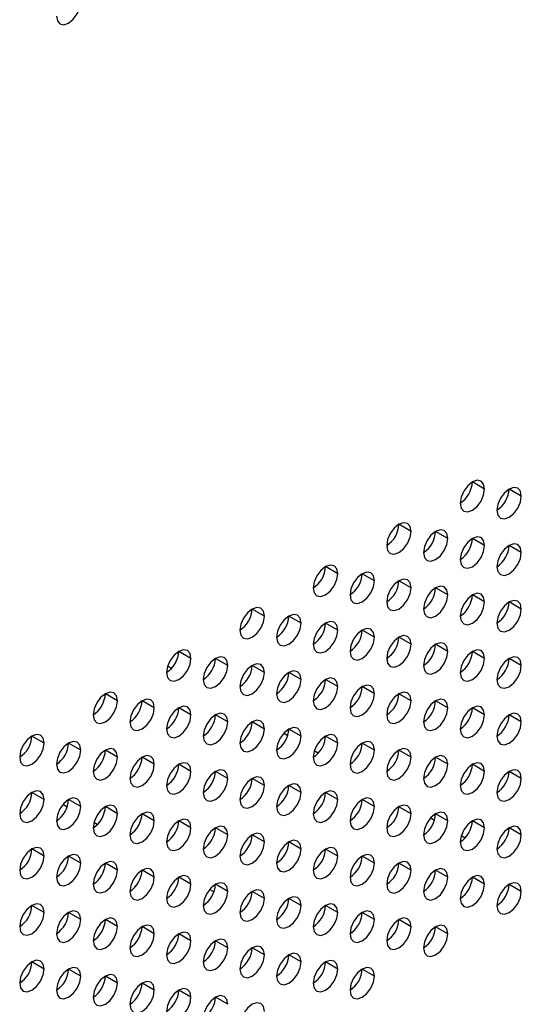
# Model space of a CAD drawing. Header units: millimetres. Extents: x 0 to 1118, y 0 to 864.
# Tile 187 of 256: x 941.07 to 945.9, y 643.49 to 652.99. Entities that reach past the tile are written whole.
import ezdxf

# ---------------------------------------------------------------- set-up
doc = ezdxf.new("R2010")
doc.units = ezdxf.units.MM

msp = doc.modelspace()

# ---------------------------------------------------------------- linework, layer by layer
at = {"color": 7, "linetype": 'Continuous', "lineweight": 25}
for p, q in [((945.5511, 648.4617), (945.4333, 648.5297)), ((945.9047, 648.3936), (945.7868, 648.4617)), ((944.844, 648.0535), (944.7262, 648.1215)), ((945.1976, 647.9854), (945.0797, 648.0535)), ((945.5511, 647.9173), (945.4333, 647.9854)), ((945.9047, 647.8493), (945.7868, 647.9173)), ((944.1369, 647.6453), (944.0191, 647.7133)), ((944.4905, 647.5772), (944.3726, 647.6452)), ((944.844, 647.5091), (944.7262, 647.5772)), ((945.1976, 647.4411), (945.0797, 647.5091)), ((945.5511, 647.373), (945.4333, 647.441)), ((943.4298, 647.2371), (943.312, 647.3051)), ((945.9047, 647.3049), (945.7868, 647.3729)), ((943.7834, 647.169), (943.6655, 647.237)), ((944.1369, 647.1009), (944.0191, 647.169)), ((944.4905, 647.0329), (944.3726, 647.1009)), ((944.844, 646.9648), (944.7262, 647.0328)), ((945.1976, 646.8967), (945.0797, 646.9647)), ((942.7227, 646.8289), (942.6049, 646.8969)), ((943.0763, 646.7608), (942.9584, 646.8288)), ((945.5511, 646.8286), (945.4333, 646.8967)), ((945.9047, 646.7605), (945.7868, 646.8286)), ((942.4978, 646.7558), (942.5362, 646.7336)), ((942.4979, 646.7562), (942.5364, 646.7339)), ((943.4298, 646.6927), (943.312, 646.7608)), ((943.7834, 646.6247), (943.6655, 646.6927)), ((944.1369, 646.5566), (944.0191, 646.6246)), ((944.4905, 646.4885), (944.3726, 646.5565)), ((942.0156, 646.4207), (941.8977, 646.4887)), ((944.844, 646.4204), (944.7262, 646.4884)), ((942.3691, 646.3526), (942.2513, 646.4206)), ((942.7227, 646.2845), (942.6049, 646.3526)), ((945.1976, 646.3523), (945.0797, 646.4204)), ((945.5511, 646.2843), (945.4333, 646.3523)), ((943.0763, 646.2164), (942.9584, 646.2845)), ((945.9047, 646.2162), (945.7868, 646.2842)), ((943.4298, 646.1484), (943.312, 646.2164)), ((943.7834, 646.0803), (943.6655, 646.1483)), ((941.3085, 646.0125), (941.1906, 646.0805)), ((943.6177, 646.1091), (943.6554, 646.0873)), ((943.618, 646.1093), (943.6555, 646.0877)), ((944.1369, 646.0122), (944.0191, 646.0802)), ((941.662, 645.9444), (941.5442, 646.0124)), ((944.4905, 645.9441), (944.3726, 646.0122)), ((942.0156, 645.8763), (941.8977, 645.9444)), ((942.3691, 645.8082), (942.2513, 645.8763)), ((943.912, 645.9392), (943.9504, 645.917)), ((943.9121, 645.9395), (943.9507, 645.9172)), ((944.844, 645.8761), (944.7262, 645.9441)), ((945.1976, 645.808), (945.0797, 645.876)), ((942.7227, 645.7402), (942.6049, 645.8082)), ((945.5511, 645.7399), (945.4333, 645.8079)), ((943.0763, 645.6721), (942.9584, 645.7401)), ((943.4298, 645.604), (943.312, 645.672)), ((945.9047, 645.6718), (945.7868, 645.7399)), ((943.7834, 645.5359), (943.6655, 645.604)), ((941.3085, 645.4681), (941.1906, 645.5362)), ((944.1369, 645.4679), (944.0191, 645.5359)), ((941.5299, 645.3949), (941.488, 645.4192)), ((941.662, 645.4), (941.5442, 645.4681)), ((942.0156, 645.332), (941.8977, 645.4)), ((944.4905, 645.3998), (944.3726, 645.4678)), ((944.844, 645.3317), (944.7262, 645.3997)), ((942.3691, 645.2639), (942.2513, 645.3319)), ((945.0321, 645.2925), (945.0697, 645.2708)), ((945.0322, 645.2927), (945.0697, 645.271)), ((945.1976, 645.2636), (945.0797, 645.3317)), ((941.8202, 645.2273), (941.787, 645.2465)), ((942.7227, 645.1958), (942.6049, 645.2638)), ((943.0763, 645.1277), (942.9584, 645.1958)), ((945.5511, 645.1955), (945.4333, 645.2636)), ((945.9047, 645.1275), (945.7868, 645.1955)), ((943.4298, 645.0596), (943.312, 645.1277)), ((945.3263, 645.1228), (945.3649, 645.1005)), ((945.3263, 645.1227), (945.3648, 645.1004)), ((943.7834, 644.9916), (943.6655, 645.0596)), ((941.3085, 644.9238), (941.1906, 644.9918)), ((941.662, 644.8557), (941.5442, 644.9237)), ((944.1369, 644.9235), (944.0191, 644.9915)), ((944.4905, 644.8554), (944.3726, 644.9234)), ((942.0156, 644.7876), (941.8977, 644.8556)), ((944.844, 644.7873), (944.7262, 644.8554)), ((942.3691, 644.7195), (942.2513, 644.7876)), ((945.1976, 644.7193), (945.0797, 644.7873)), ((942.7227, 644.6514), (942.6049, 644.7195)), ((943.0763, 644.5834), (942.9584, 644.6514)), ((945.5511, 644.6512), (945.4333, 644.7192)), ((945.9047, 644.5831), (945.7868, 644.6511)), ((942.9441, 644.5783), (942.9022, 644.6025)), ((943.4298, 644.5153), (943.312, 644.5833)), ((941.3085, 644.3794), (941.1906, 644.4474)), ((943.7834, 644.4472), (943.6655, 644.5152)), ((944.1369, 644.3791), (944.0191, 644.4472)), ((941.662, 644.3113), (941.5442, 644.3794)), ((944.4905, 644.3111), (944.3726, 644.3791)), ((942.0156, 644.2432), (941.8977, 644.3113)), ((944.844, 644.243), (944.7262, 644.311)), ((942.3691, 644.1752), (942.2513, 644.2432)), ((942.7227, 644.1071), (942.6049, 644.1751)), ((945.1976, 644.1749), (945.0797, 644.2429)), ((943.0763, 644.039), (942.9584, 644.107)), ((943.4298, 643.9709), (943.312, 644.039)), ((943.7834, 643.9028), (943.6655, 643.9709)), ((941.3085, 643.835), (941.1906, 643.9031)), ((944.1369, 643.8348), (944.0191, 643.9028)), ((941.662, 643.767), (941.5442, 643.835)), ((944.4905, 643.7667), (944.3726, 643.8347)), ((941.0746, 643.7237), (941.0933, 643.7129)), ((942.0156, 643.6989), (941.8977, 643.7669)), ((942.3691, 643.6308), (942.2513, 643.6988)), ((942.7227, 643.5627), (942.6049, 643.6308)), ((943.0763, 643.4946), (942.9584, 643.5627))]:
    msp.add_line(p, q, dxfattribs=at)
at = {"color": 7, "linetype": 'Continuous', "lineweight": 25, "flags": 128}
for points in [[(941.4263, 653.0211), (941.4353, 652.9742), (941.4609, 652.9448), (941.4991, 652.9374), (941.5442, 652.9531), (941.5893, 652.9894), (941.6275, 653.041), (941.6531, 653.0999), (941.662, 653.1572)], [(945.5511, 648.4617), (945.5422, 648.5086), (945.5166, 648.538), (945.4784, 648.5454), (945.4333, 648.5298), (945.3882, 648.4934), (945.3499, 648.4418), (945.3244, 648.3829), (945.3154, 648.3256)], [(945.3154, 648.3256), (945.3244, 648.2787), (945.3499, 648.2493), (945.3882, 648.2419), (945.4333, 648.2576), (945.4784, 648.294), (945.5166, 648.3455), (945.5422, 648.4044), (945.5511, 648.4617)], [(945.9047, 648.3936), (945.8957, 648.4405), (945.8702, 648.4699), (945.8319, 648.4774), (945.7868, 648.4617), (945.7417, 648.4253), (945.7035, 648.3737), (945.678, 648.3148), (945.669, 648.2576)], [(945.669, 648.2576), (945.678, 648.2107), (945.7035, 648.1813), (945.7417, 648.1738), (945.7868, 648.1895), (945.8319, 648.2259), (945.8702, 648.2775), (945.8957, 648.3364), (945.9047, 648.3936)], [(944.844, 648.0535), (944.8351, 648.1004), (944.8095, 648.1298), (944.7713, 648.1372), (944.7262, 648.1216), (944.6811, 648.0852), (944.6428, 648.0336), (944.6173, 647.9747), (944.6083, 647.9174)], [(944.6083, 647.9174), (944.6173, 647.8705), (944.6428, 647.8411), (944.6811, 647.8337), (944.7262, 647.8494), (944.7713, 647.8858), (944.8095, 647.9373), (944.8351, 647.9962), (944.844, 648.0535)], [(945.1976, 647.9854), (945.1886, 648.0323), (945.1631, 648.0617), (945.1248, 648.0692), (945.0797, 648.0535), (945.0346, 648.0171), (944.9964, 647.9655), (944.9708, 647.9066), (944.9619, 647.8494)], [(944.9619, 647.8494), (944.9708, 647.8025), (944.9964, 647.773), (945.0346, 647.7656), (945.0797, 647.7813), (945.1248, 647.8177), (945.1631, 647.8693), (945.1886, 647.9282), (945.1976, 647.9854)], [(945.5511, 647.9173), (945.5422, 647.9642), (945.5166, 647.9936), (945.4784, 648.0011), (945.4333, 647.9854), (945.3882, 647.949), (945.3499, 647.8974), (945.3244, 647.8385), (945.3154, 647.7813)], [(945.3154, 647.7813), (945.3244, 647.7344), (945.3499, 647.705), (945.3882, 647.6975), (945.4333, 647.7132), (945.4784, 647.7496), (945.5166, 647.8012), (945.5422, 647.8601), (945.5511, 647.9173)], [(945.9047, 647.8493), (945.8957, 647.8962), (945.8702, 647.9256), (945.8319, 647.933), (945.7868, 647.9173), (945.7417, 647.8809), (945.7035, 647.8294), (945.678, 647.7705), (945.669, 647.7132)], [(945.669, 647.7132), (945.678, 647.6663), (945.7035, 647.6369), (945.7417, 647.6295), (945.7868, 647.6451), (945.8319, 647.6815), (945.8702, 647.7331), (945.8957, 647.792), (945.9047, 647.8493)], [(944.1369, 647.6453), (944.1279, 647.6922), (944.1024, 647.7216), (944.0642, 647.729), (944.0191, 647.7133), (943.974, 647.677), (943.9357, 647.6254), (943.9102, 647.5665), (943.9012, 647.5092)], [(943.9012, 647.5092), (943.9102, 647.4623), (943.9357, 647.4329), (943.974, 647.4255), (944.0191, 647.4412), (944.0642, 647.4776), (944.1024, 647.5291), (944.1279, 647.588), (944.1369, 647.6453)], [(944.4905, 647.5772), (944.4815, 647.6241), (944.456, 647.6535), (944.4177, 647.6609), (944.3726, 647.6453), (944.3275, 647.6089), (944.2893, 647.5573), (944.2637, 647.4984), (944.2548, 647.4411)], [(944.2548, 647.4411), (944.2637, 647.3942), (944.2893, 647.3648), (944.3275, 647.3574), (944.3726, 647.3731), (944.4177, 647.4095), (944.456, 647.4611), (944.4815, 647.52), (944.4905, 647.5772)], [(944.844, 647.5091), (944.8351, 647.556), (944.8095, 647.5854), (944.7713, 647.5929), (944.7262, 647.5772), (944.6811, 647.5408), (944.6428, 647.4892), (944.6173, 647.4303), (944.6083, 647.3731)], [(944.6083, 647.3731), (944.6173, 647.3262), (944.6428, 647.2968), (944.6811, 647.2893), (944.7262, 647.305), (944.7713, 647.3414), (944.8095, 647.393), (944.8351, 647.4519), (944.844, 647.5091)], [(945.1976, 647.4411), (945.1886, 647.488), (945.1631, 647.5174), (945.1248, 647.5248), (945.0797, 647.5091), (945.0346, 647.4727), (944.9964, 647.4211), (944.9708, 647.3622), (944.9619, 647.305)], [(944.9619, 647.305), (944.9708, 647.2581), (944.9964, 647.2287), (945.0346, 647.2213), (945.0797, 647.2369), (945.1248, 647.2733), (945.1631, 647.3249), (945.1886, 647.3838), (945.1976, 647.4411)], [(945.5511, 647.373), (945.5422, 647.4199), (945.5166, 647.4493), (945.4784, 647.4567), (945.4333, 647.441), (945.3882, 647.4046), (945.3499, 647.3531), (945.3244, 647.2942), (945.3154, 647.2369)], [(945.9047, 647.3049), (945.8957, 647.3518), (945.8702, 647.3812), (945.8319, 647.3886), (945.7868, 647.373), (945.7417, 647.3366), (945.7035, 647.285), (945.678, 647.2261), (945.669, 647.1688)], [(943.4298, 647.2371), (943.4208, 647.284), (943.3953, 647.3134), (943.3571, 647.3208), (943.312, 647.3051), (943.2669, 647.2688), (943.2286, 647.2172), (943.2031, 647.1583), (943.1941, 647.101)], [(945.3154, 647.2369), (945.3244, 647.19), (945.3499, 647.1606), (945.3882, 647.1532), (945.4333, 647.1689), (945.4784, 647.2053), (945.5166, 647.2568), (945.5422, 647.3157), (945.5511, 647.373)], [(945.669, 647.1688), (945.678, 647.1219), (945.7035, 647.0925), (945.7417, 647.0851), (945.7868, 647.1008), (945.8319, 647.1372), (945.8702, 647.1887), (945.8957, 647.2476), (945.9047, 647.3049)], [(943.1941, 647.101), (943.2031, 647.0541), (943.2286, 647.0247), (943.2669, 647.0173), (943.312, 647.033), (943.3571, 647.0694), (943.3953, 647.1209), (943.4208, 647.1798), (943.4298, 647.2371)], [(943.7834, 647.169), (943.7744, 647.2159), (943.7488, 647.2453), (943.7106, 647.2527), (943.6655, 647.2371), (943.6204, 647.2007), (943.5822, 647.1491), (943.5566, 647.0902), (943.5477, 647.0329)], [(943.5477, 647.0329), (943.5566, 646.986), (943.5822, 646.9566), (943.6204, 646.9492), (943.6655, 646.9649), (943.7106, 647.0013), (943.7488, 647.0529), (943.7744, 647.1118), (943.7834, 647.169)], [(944.1369, 647.1009), (944.1279, 647.1478), (944.1024, 647.1772), (944.0642, 647.1847), (944.0191, 647.169), (943.974, 647.1326), (943.9357, 647.081), (943.9102, 647.0221), (943.9012, 646.9649)], [(943.9012, 646.9649), (943.9102, 646.918), (943.9357, 646.8886), (943.974, 646.8811), (944.0191, 646.8968), (944.0642, 646.9332), (944.1024, 646.9848), (944.1279, 647.0437), (944.1369, 647.1009)], [(944.4905, 647.0329), (944.4815, 647.0798), (944.456, 647.1092), (944.4177, 647.1166), (944.3726, 647.1009), (944.3275, 647.0645), (944.2893, 647.0129), (944.2637, 646.954), (944.2548, 646.8968)], [(944.2548, 646.8968), (944.2637, 646.8499), (944.2893, 646.8205), (944.3275, 646.8131), (944.3726, 646.8287), (944.4177, 646.8651), (944.456, 646.9167), (944.4815, 646.9756), (944.4905, 647.0329)], [(944.844, 646.9648), (944.8351, 647.0117), (944.8095, 647.0411), (944.7713, 647.0485), (944.7262, 647.0328), (944.6811, 646.9964), (944.6428, 646.9449), (944.6173, 646.886), (944.6083, 646.8287)], [(942.7227, 646.8289), (942.7137, 646.8758), (942.6882, 646.9052), (942.6499, 646.9126), (942.6049, 646.8969), (942.5598, 646.8605), (942.5215, 646.809), (942.496, 646.7501), (942.487, 646.6928)], [(944.6083, 646.8287), (944.6173, 646.7818), (944.6428, 646.7524), (944.6811, 646.745), (944.7262, 646.7607), (944.7713, 646.797), (944.8095, 646.8486), (944.8351, 646.9075), (944.844, 646.9648)], [(945.1976, 646.8967), (945.1886, 646.9436), (945.1631, 646.973), (945.1248, 646.9804), (945.0797, 646.9648), (945.0346, 646.9284), (944.9964, 646.8768), (944.9708, 646.8179), (944.9619, 646.7606)], [(945.5511, 646.8286), (945.5422, 646.8755), (945.5166, 646.9049), (945.4784, 646.9124), (945.4333, 646.8967), (945.3882, 646.8603), (945.3499, 646.8087), (945.3244, 646.7498), (945.3154, 646.6926)], [(942.487, 646.6928), (942.496, 646.6459), (942.5215, 646.6165), (942.5598, 646.6091), (942.6049, 646.6248), (942.6499, 646.6612), (942.6882, 646.7127), (942.7137, 646.7716), (942.7227, 646.8289)], [(943.0763, 646.7608), (943.0673, 646.8077), (943.0417, 646.8371), (943.0035, 646.8445), (942.9584, 646.8289), (942.9133, 646.7925), (942.8751, 646.7409), (942.8495, 646.682), (942.8406, 646.6247)], [(944.9619, 646.7606), (944.9708, 646.7137), (944.9964, 646.6843), (945.0346, 646.6769), (945.0797, 646.6926), (945.1248, 646.729), (945.1631, 646.7805), (945.1886, 646.8394), (945.1976, 646.8967)], [(945.3154, 646.6926), (945.3244, 646.6457), (945.3499, 646.6162), (945.3882, 646.6088), (945.4333, 646.6245), (945.4784, 646.6609), (945.5166, 646.7125), (945.5422, 646.7714), (945.5511, 646.8286)], [(945.9047, 646.7605), (945.8957, 646.8074), (945.8702, 646.8368), (945.8319, 646.8443), (945.7868, 646.8286), (945.7417, 646.7922), (945.7035, 646.7406), (945.678, 646.6817), (945.669, 646.6245)], [(942.8406, 646.6247), (942.8495, 646.5778), (942.8751, 646.5484), (942.9133, 646.541), (942.9584, 646.5567), (943.0035, 646.5931), (943.0417, 646.6446), (943.0673, 646.7035), (943.0763, 646.7608)], [(943.4298, 646.6927), (943.4208, 646.7396), (943.3953, 646.769), (943.3571, 646.7765), (943.312, 646.7608), (943.2669, 646.7244), (943.2286, 646.6728), (943.2031, 646.6139), (943.1941, 646.5567)], [(945.669, 646.6245), (945.678, 646.5776), (945.7035, 646.5482), (945.7417, 646.5407), (945.7868, 646.5564), (945.8319, 646.5928), (945.8702, 646.6444), (945.8957, 646.7033), (945.9047, 646.7605)], [(943.1941, 646.5567), (943.2031, 646.5098), (943.2286, 646.4804), (943.2669, 646.4729), (943.312, 646.4886), (943.3571, 646.525), (943.3953, 646.5766), (943.4208, 646.6355), (943.4298, 646.6927)], [(943.7834, 646.6247), (943.7744, 646.6716), (943.7488, 646.701), (943.7106, 646.7084), (943.6655, 646.6927), (943.6204, 646.6563), (943.5822, 646.6047), (943.5566, 646.5458), (943.5477, 646.4886)], [(943.5477, 646.4886), (943.5566, 646.4417), (943.5822, 646.4123), (943.6204, 646.4048), (943.6655, 646.4205), (943.7106, 646.4569), (943.7488, 646.5085), (943.7744, 646.5674), (943.7834, 646.6247)], [(944.1369, 646.5566), (944.1279, 646.6035), (944.1024, 646.6329), (944.0642, 646.6403), (944.0191, 646.6246), (943.974, 646.5882), (943.9357, 646.5367), (943.9102, 646.4778), (943.9012, 646.4205)], [(943.9012, 646.4205), (943.9102, 646.3736), (943.9357, 646.3442), (943.974, 646.3368), (944.0191, 646.3524), (944.0642, 646.3888), (944.1024, 646.4404), (944.1279, 646.4993), (944.1369, 646.5566)], [(944.4905, 646.4885), (944.4815, 646.5354), (944.456, 646.5648), (944.4177, 646.5722), (944.3726, 646.5565), (944.3275, 646.5202), (944.2893, 646.4686), (944.2637, 646.4097), (944.2548, 646.3524)], [(942.0156, 646.4207), (942.0066, 646.4676), (941.9811, 646.497), (941.9428, 646.5044), (941.8977, 646.4887), (941.8526, 646.4523), (941.8144, 646.4008), (941.7889, 646.3419), (941.7799, 646.2846)], [(942.3691, 646.3526), (942.3602, 646.3995), (942.3346, 646.4289), (942.2964, 646.4363), (942.2513, 646.4207), (942.2062, 646.3843), (942.168, 646.3327), (942.1424, 646.2738), (942.1334, 646.2165)], [(944.2548, 646.3524), (944.2637, 646.3055), (944.2893, 646.2761), (944.3275, 646.2687), (944.3726, 646.2844), (944.4177, 646.3208), (944.456, 646.3723), (944.4815, 646.4312), (944.4905, 646.4885)], [(944.844, 646.4204), (944.8351, 646.4673), (944.8095, 646.4967), (944.7713, 646.5041), (944.7262, 646.4885), (944.6811, 646.4521), (944.6428, 646.4005), (944.6173, 646.3416), (944.6083, 646.2843)], [(945.1976, 646.3523), (945.1886, 646.3992), (945.1631, 646.4286), (945.1248, 646.4361), (945.0797, 646.4204), (945.0346, 646.384), (944.9964, 646.3324), (944.9708, 646.2735), (944.9619, 646.2163)], [(941.7799, 646.2846), (941.7889, 646.2377), (941.8144, 646.2083), (941.8526, 646.2009), (941.8977, 646.2166), (941.9428, 646.253), (941.9811, 646.3045), (942.0066, 646.3634), (942.0156, 646.4207)], [(942.1334, 646.2165), (942.1424, 646.1696), (942.168, 646.1402), (942.2062, 646.1328), (942.2513, 646.1485), (942.2964, 646.1849), (942.3346, 646.2364), (942.3602, 646.2953), (942.3691, 646.3526)], [(942.7227, 646.2845), (942.7137, 646.3314), (942.6882, 646.3608), (942.6499, 646.3683), (942.6049, 646.3526), (942.5598, 646.3162), (942.5215, 646.2646), (942.496, 646.2057), (942.487, 646.1485)], [(944.6083, 646.2843), (944.6173, 646.2374), (944.6428, 646.208), (944.6811, 646.2006), (944.7262, 646.2163), (944.7713, 646.2527), (944.8095, 646.3043), (944.8351, 646.3632), (944.844, 646.4204)], [(944.9619, 646.2163), (944.9708, 646.1694), (944.9964, 646.14), (945.0346, 646.1325), (945.0797, 646.1482), (945.1248, 646.1846), (945.1631, 646.2362), (945.1886, 646.2951), (945.1976, 646.3523)], [(945.5511, 646.2843), (945.5422, 646.3312), (945.5166, 646.3606), (945.4784, 646.368), (945.4333, 646.3523), (945.3882, 646.3159), (945.3499, 646.2643), (945.3244, 646.2054), (945.3154, 646.1482)], [(942.487, 646.1485), (942.496, 646.1016), (942.5215, 646.0722), (942.5598, 646.0647), (942.6049, 646.0804), (942.6499, 646.1168), (942.6882, 646.1684), (942.7137, 646.2273), (942.7227, 646.2845)], [(943.0763, 646.2164), (943.0673, 646.2633), (943.0417, 646.2927), (943.0035, 646.3002), (942.9584, 646.2845), (942.9133, 646.2481), (942.8751, 646.1965), (942.8495, 646.1376), (942.8406, 646.0804)], [(945.3154, 646.1482), (945.3244, 646.1013), (945.3499, 646.0719), (945.3882, 646.0645), (945.4333, 646.0801), (945.4784, 646.1165), (945.5166, 646.1681), (945.5422, 646.227), (945.5511, 646.2843)], [(945.9047, 646.2162), (945.8957, 646.2631), (945.8702, 646.2925), (945.8319, 646.2999), (945.7868, 646.2842), (945.7417, 646.2478), (945.7035, 646.1963), (945.678, 646.1374), (945.669, 646.0801)], [(942.8406, 646.0804), (942.8495, 646.0335), (942.8751, 646.0041), (942.9133, 645.9966), (942.9584, 646.0123), (943.0035, 646.0487), (943.0417, 646.1003), (943.0673, 646.1592), (943.0763, 646.2164)], [(943.4298, 646.1484), (943.4208, 646.1953), (943.3953, 646.2247), (943.3571, 646.2321), (943.312, 646.2164), (943.2669, 646.18), (943.2286, 646.1285), (943.2031, 646.0696), (943.1941, 646.0123)], [(943.1941, 646.0123), (943.2031, 645.9654), (943.2286, 645.936), (943.2669, 645.9286), (943.312, 645.9442), (943.3571, 645.9806), (943.3953, 646.0322), (943.4208, 646.0911), (943.4298, 646.1484)], [(943.7834, 646.0803), (943.7744, 646.1272), (943.7488, 646.1566), (943.7106, 646.164), (943.6655, 646.1483), (943.6204, 646.112), (943.5822, 646.0604), (943.5566, 646.0015), (943.5477, 645.9442)], [(945.669, 646.0801), (945.678, 646.0332), (945.7035, 646.0038), (945.7417, 645.9964), (945.7868, 646.0121), (945.8319, 646.0485), (945.8702, 646.1), (945.8957, 646.1589), (945.9047, 646.2162)], [(941.3085, 646.0125), (941.2995, 646.0594), (941.274, 646.0888), (941.2357, 646.0962), (941.1906, 646.0805), (941.1455, 646.0441), (941.1073, 645.9926), (941.0818, 645.9337), (941.0728, 645.8764)], [(943.5477, 645.9442), (943.5566, 645.8973), (943.5822, 645.8679), (943.6204, 645.8605), (943.6655, 645.8762), (943.7106, 645.9126), (943.7488, 645.9641), (943.7744, 646.023), (943.7834, 646.0803)], [(944.1369, 646.0122), (944.1279, 646.0591), (944.1024, 646.0885), (944.0642, 646.0959), (944.0191, 646.0803), (943.974, 646.0439), (943.9357, 645.9923), (943.9102, 645.9334), (943.9012, 645.8761)], [(941.0728, 645.8764), (941.0818, 645.8295), (941.1073, 645.8001), (941.1455, 645.7927), (941.1906, 645.8084), (941.2357, 645.8447), (941.274, 645.8963), (941.2995, 645.9552), (941.3085, 646.0125)], [(941.662, 645.9444), (941.6531, 645.9913), (941.6275, 646.0207), (941.5893, 646.0281), (941.5442, 646.0125), (941.4991, 645.9761), (941.4609, 645.9245), (941.4353, 645.8656), (941.4263, 645.8083)], [(942.0156, 645.8763), (942.0066, 645.9232), (941.9811, 645.9526), (941.9428, 645.9601), (941.8977, 645.9444), (941.8526, 645.908), (941.8144, 645.8564), (941.7889, 645.7975), (941.7799, 645.7403)], [(943.9012, 645.8761), (943.9102, 645.8292), (943.9357, 645.7998), (943.974, 645.7924), (944.0191, 645.8081), (944.0642, 645.8445), (944.1024, 645.8961), (944.1279, 645.955), (944.1369, 646.0122)], [(944.4905, 645.9441), (944.4815, 645.991), (944.456, 646.0204), (944.4177, 646.0279), (944.3726, 646.0122), (944.3275, 645.9758), (944.2893, 645.9242), (944.2637, 645.8653), (944.2548, 645.8081)], [(944.844, 645.8761), (944.8351, 645.923), (944.8095, 645.9524), (944.7713, 645.9598), (944.7262, 645.9441), (944.6811, 645.9077), (944.6428, 645.8561), (944.6173, 645.7972), (944.6083, 645.74)], [(941.4263, 645.8083), (941.4353, 645.7614), (941.4609, 645.732), (941.4991, 645.7246), (941.5442, 645.7403), (941.5893, 645.7767), (941.6275, 645.8282), (941.6531, 645.8871), (941.662, 645.9444)], [(941.7799, 645.7403), (941.7889, 645.6934), (941.8144, 645.6639), (941.8526, 645.6565), (941.8977, 645.6722), (941.9428, 645.7086), (941.9811, 645.7602), (942.0066, 645.8191), (942.0156, 645.8763)], [(942.3691, 645.8082), (942.3602, 645.8551), (942.3346, 645.8845), (942.2964, 645.892), (942.2513, 645.8763), (942.2062, 645.8399), (942.168, 645.7883), (942.1424, 645.7294), (942.1334, 645.6722)], [(944.2548, 645.8081), (944.2637, 645.7612), (944.2893, 645.7318), (944.3275, 645.7243), (944.3726, 645.74), (944.4177, 645.7764), (944.456, 645.828), (944.4815, 645.8869), (944.4905, 645.9441)], [(944.6083, 645.74), (944.6173, 645.6931), (944.6428, 645.6637), (944.6811, 645.6563), (944.7262, 645.6719), (944.7713, 645.7083), (944.8095, 645.7599), (944.8351, 645.8188), (944.844, 645.8761)], [(945.1976, 645.808), (945.1886, 645.8549), (945.1631, 645.8843), (945.1248, 645.8917), (945.0797, 645.876), (945.0346, 645.8396), (944.9964, 645.7881), (944.9708, 645.7292), (944.9619, 645.6719)], [(942.1334, 645.6722), (942.1424, 645.6253), (942.168, 645.5959), (942.2062, 645.5884), (942.2513, 645.6041), (942.2964, 645.6405), (942.3346, 645.6921), (942.3602, 645.751), (942.3691, 645.8082)], [(942.7227, 645.7402), (942.7137, 645.7871), (942.6882, 645.8165), (942.6499, 645.8239), (942.6049, 645.8082), (942.5598, 645.7718), (942.5215, 645.7203), (942.496, 645.6614), (942.487, 645.6041)], [(944.9619, 645.6719), (944.9708, 645.625), (944.9964, 645.5956), (945.0346, 645.5882), (945.0797, 645.6039), (945.1248, 645.6402), (945.1631, 645.6918), (945.1886, 645.7507), (945.1976, 645.808)], [(945.5511, 645.7399), (945.5422, 645.7868), (945.5166, 645.8162), (945.4784, 645.8236), (945.4333, 645.808), (945.3882, 645.7716), (945.3499, 645.72), (945.3244, 645.6611), (945.3154, 645.6038)], [(942.487, 645.6041), (942.496, 645.5572), (942.5215, 645.5278), (942.5598, 645.5204), (942.6049, 645.536), (942.6499, 645.5724), (942.6882, 645.624), (942.7137, 645.6829), (942.7227, 645.7402)], [(943.0763, 645.6721), (943.0673, 645.719), (943.0417, 645.7484), (943.0035, 645.7558), (942.9584, 645.7401), (942.9133, 645.7037), (942.8751, 645.6522), (942.8495, 645.5933), (942.8406, 645.536)], [(942.8406, 645.536), (942.8495, 645.4891), (942.8751, 645.4597), (942.9133, 645.4523), (942.9584, 645.468), (943.0035, 645.5044), (943.0417, 645.5559), (943.0673, 645.6148), (943.0763, 645.6721)], [(943.4298, 645.604), (943.4208, 645.6509), (943.3953, 645.6803), (943.3571, 645.6877), (943.312, 645.6721), (943.2669, 645.6357), (943.2286, 645.5841), (943.2031, 645.5252), (943.1941, 645.4679)], [(945.3154, 645.6038), (945.3244, 645.5569), (945.3499, 645.5275), (945.3882, 645.5201), (945.4333, 645.5358), (945.4784, 645.5722), (945.5166, 645.6237), (945.5422, 645.6826), (945.5511, 645.7399)], [(945.9047, 645.6718), (945.8957, 645.7187), (945.8702, 645.7481), (945.8319, 645.7556), (945.7868, 645.7399), (945.7417, 645.7035), (945.7035, 645.6519), (945.678, 645.593), (945.669, 645.5358)], [(945.669, 645.5358), (945.678, 645.4889), (945.7035, 645.4594), (945.7417, 645.452), (945.7868, 645.4677), (945.8319, 645.5041), (945.8702, 645.5557), (945.8957, 645.6146), (945.9047, 645.6718)], [(943.1941, 645.4679), (943.2031, 645.421), (943.2286, 645.3916), (943.2669, 645.3842), (943.312, 645.3999), (943.3571, 645.4363), (943.3953, 645.4879), (943.4208, 645.5467), (943.4298, 645.604)], [(943.7834, 645.5359), (943.7744, 645.5828), (943.7488, 645.6122), (943.7106, 645.6197), (943.6655, 645.604), (943.6204, 645.5676), (943.5822, 645.516), (943.5566, 645.4571), (943.5477, 645.3999)], [(941.3085, 645.4681), (941.2995, 645.515), (941.274, 645.5444), (941.2357, 645.5518), (941.1906, 645.5362), (941.1455, 645.4998), (941.1073, 645.4482), (941.0818, 645.3893), (941.0728, 645.332)], [(941.662, 645.4), (941.6531, 645.4469), (941.6275, 645.4763), (941.5893, 645.4838), (941.5442, 645.4681), (941.4991, 645.4317), (941.4609, 645.3801), (941.4353, 645.3212), (941.4263, 645.264)], [(943.5477, 645.3999), (943.5566, 645.353), (943.5822, 645.3236), (943.6204, 645.3161), (943.6655, 645.3318), (943.7106, 645.3682), (943.7488, 645.4198), (943.7744, 645.4787), (943.7834, 645.5359)], [(944.1369, 645.4679), (944.1279, 645.5148), (944.1024, 645.5442), (944.0642, 645.5516), (944.0191, 645.5359), (943.974, 645.4995), (943.9357, 645.4479), (943.9102, 645.389), (943.9012, 645.3318)], [(944.4905, 645.3998), (944.4815, 645.4467), (944.456, 645.4761), (944.4177, 645.4835), (944.3726, 645.4678), (944.3275, 645.4314), (944.2893, 645.3799), (944.2637, 645.321), (944.2548, 645.2637)], [(941.0728, 645.332), (941.0818, 645.2851), (941.1073, 645.2557), (941.1455, 645.2483), (941.1906, 645.264), (941.2357, 645.3004), (941.274, 645.352), (941.2995, 645.4109), (941.3085, 645.4681)], [(941.4263, 645.264), (941.4353, 645.2171), (941.4609, 645.1877), (941.4991, 645.1802), (941.5442, 645.1959), (941.5893, 645.2323), (941.6275, 645.2839), (941.6531, 645.3428), (941.662, 645.4)], [(942.0156, 645.332), (942.0066, 645.3789), (941.9811, 645.4083), (941.9428, 645.4157), (941.8977, 645.4), (941.8526, 645.3636), (941.8144, 645.312), (941.7889, 645.2531), (941.7799, 645.1959)], [(943.9012, 645.3318), (943.9102, 645.2849), (943.9357, 645.2555), (943.974, 645.2481), (944.0191, 645.2637), (944.0642, 645.3001), (944.1024, 645.3517), (944.1279, 645.4106), (944.1369, 645.4679)], [(944.2548, 645.2637), (944.2637, 645.2168), (944.2893, 645.1874), (944.3275, 645.18), (944.3726, 645.1956), (944.4177, 645.232), (944.456, 645.2836), (944.4815, 645.3425), (944.4905, 645.3998)], [(944.844, 645.3317), (944.8351, 645.3786), (944.8095, 645.408), (944.7713, 645.4154), (944.7262, 645.3998), (944.6811, 645.3634), (944.6428, 645.3118), (944.6173, 645.2529), (944.6083, 645.1956)], [(941.7799, 645.1959), (941.7889, 645.149), (941.8144, 645.1196), (941.8526, 645.1122), (941.8977, 645.1278), (941.9428, 645.1642), (941.9811, 645.2158), (942.0066, 645.2747), (942.0156, 645.332)], [(942.3691, 645.2639), (942.3602, 645.3108), (942.3346, 645.3402), (942.2964, 645.3476), (942.2513, 645.3319), (942.2062, 645.2955), (942.168, 645.244), (942.1424, 645.1851), (942.1334, 645.1278)], [(944.6083, 645.1956), (944.6173, 645.1487), (944.6428, 645.1193), (944.6811, 645.1119), (944.7262, 645.1276), (944.7713, 645.164), (944.8095, 645.2155), (944.8351, 645.2744), (944.844, 645.3317)], [(945.1976, 645.2636), (945.1886, 645.3105), (945.1631, 645.3399), (945.1248, 645.3473), (945.0797, 645.3317), (945.0346, 645.2953), (944.9964, 645.2437), (944.9708, 645.1848), (944.9619, 645.1275)], [(942.1334, 645.1278), (942.1424, 645.0809), (942.168, 645.0515), (942.2062, 645.0441), (942.2513, 645.0598), (942.2964, 645.0962), (942.3346, 645.1477), (942.3602, 645.2066), (942.3691, 645.2639)], [(942.7227, 645.1958), (942.7137, 645.2427), (942.6882, 645.2721), (942.6499, 645.2795), (942.6049, 645.2639), (942.5598, 645.2275), (942.5215, 645.1759), (942.496, 645.117), (942.487, 645.0597)], [(942.487, 645.0597), (942.496, 645.0128), (942.5215, 644.9834), (942.5598, 644.976), (942.6049, 644.9917), (942.6499, 645.0281), (942.6882, 645.0796), (942.7137, 645.1385), (942.7227, 645.1958)], [(943.0763, 645.1277), (943.0673, 645.1746), (943.0417, 645.204), (943.0035, 645.2115), (942.9584, 645.1958), (942.9133, 645.1594), (942.8751, 645.1078), (942.8495, 645.0489), (942.8406, 644.9917)], [(944.9619, 645.1275), (944.9708, 645.0806), (944.9964, 645.0512), (945.0346, 645.0438), (945.0797, 645.0595), (945.1248, 645.0959), (945.1631, 645.1475), (945.1886, 645.2064), (945.1976, 645.2636)], [(945.5511, 645.1955), (945.5422, 645.2424), (945.5166, 645.2718), (945.4784, 645.2793), (945.4333, 645.2636), (945.3882, 645.2272), (945.3499, 645.1756), (945.3244, 645.1167), (945.3154, 645.0595)], [(945.3154, 645.0595), (945.3244, 645.0126), (945.3499, 644.9832), (945.3882, 644.9757), (945.4333, 644.9914), (945.4784, 645.0278), (945.5166, 645.0794), (945.5422, 645.1383), (945.5511, 645.1955)], [(945.9047, 645.1275), (945.8957, 645.1744), (945.8702, 645.2038), (945.8319, 645.2112), (945.7868, 645.1955), (945.7417, 645.1591), (945.7035, 645.1075), (945.678, 645.0486), (945.669, 644.9914)], [(942.8406, 644.9917), (942.8495, 644.9448), (942.8751, 644.9154), (942.9133, 644.9079), (942.9584, 644.9236), (943.0035, 644.96), (943.0417, 645.0116), (943.0673, 645.0705), (943.0763, 645.1277)], [(943.4298, 645.0596), (943.4208, 645.1065), (943.3953, 645.136), (943.3571, 645.1434), (943.312, 645.1277), (943.2669, 645.0913), (943.2286, 645.0397), (943.2031, 644.9808), (943.1941, 644.9236)], [(945.669, 644.9914), (945.678, 644.9445), (945.7035, 644.9151), (945.7417, 644.9077), (945.7868, 644.9233), (945.8319, 644.9597), (945.8702, 645.0113), (945.8957, 645.0702), (945.9047, 645.1275)], [(941.3085, 644.9238), (941.2995, 644.9707), (941.274, 645.0001), (941.2357, 645.0075), (941.1906, 644.9918), (941.1455, 644.9554), (941.1073, 644.9038), (941.0818, 644.8449), (941.0728, 644.7877)], [(943.1941, 644.9236), (943.2031, 644.8767), (943.2286, 644.8473), (943.2669, 644.8398), (943.312, 644.8555), (943.3571, 644.8919), (943.3953, 644.9435), (943.4208, 645.0024), (943.4298, 645.0596)], [(943.7834, 644.9916), (943.7744, 645.0385), (943.7488, 645.0679), (943.7106, 645.0753), (943.6655, 645.0596), (943.6204, 645.0232), (943.5822, 644.9717), (943.5566, 644.9128), (943.5477, 644.8555)], [(944.1369, 644.9235), (944.1279, 644.9704), (944.1024, 644.9998), (944.0642, 645.0072), (944.0191, 644.9915), (943.974, 644.9552), (943.9357, 644.9036), (943.9102, 644.8447), (943.9012, 644.7874)], [(941.0728, 644.7877), (941.0818, 644.7408), (941.1073, 644.7114), (941.1455, 644.704), (941.1906, 644.7196), (941.2357, 644.756), (941.274, 644.8076), (941.2995, 644.8665), (941.3085, 644.9238)], [(941.662, 644.8557), (941.6531, 644.9026), (941.6275, 644.932), (941.5893, 644.9394), (941.5442, 644.9237), (941.4991, 644.8873), (941.4609, 644.8358), (941.4353, 644.7769), (941.4263, 644.7196)], [(943.5477, 644.8555), (943.5566, 644.8086), (943.5822, 644.7792), (943.6204, 644.7718), (943.6655, 644.7874), (943.7106, 644.8238), (943.7488, 644.8754), (943.7744, 644.9343), (943.7834, 644.9916)], [(943.9012, 644.7874), (943.9102, 644.7405), (943.9357, 644.7111), (943.974, 644.7037), (944.0191, 644.7194), (944.0642, 644.7558), (944.1024, 644.8073), (944.1279, 644.8662), (944.1369, 644.9235)], [(944.4905, 644.8554), (944.4815, 644.9023), (944.456, 644.9317), (944.4177, 644.9391), (944.3726, 644.9235), (944.3275, 644.8871), (944.2893, 644.8355), (944.2637, 644.7766), (944.2548, 644.7193)], [(941.4263, 644.7196), (941.4353, 644.6727), (941.4609, 644.6433), (941.4991, 644.6359), (941.5442, 644.6516), (941.5893, 644.6879), (941.6275, 644.7395), (941.6531, 644.7984), (941.662, 644.8557)], [(942.0156, 644.7876), (942.0066, 644.8345), (941.9811, 644.8639), (941.9428, 644.8713), (941.8977, 644.8557), (941.8526, 644.8193), (941.8144, 644.7677), (941.7889, 644.7088), (941.7799, 644.6515)], [(944.2548, 644.7193), (944.2637, 644.6724), (944.2893, 644.643), (944.3275, 644.6356), (944.3726, 644.6513), (944.4177, 644.6877), (944.456, 644.7393), (944.4815, 644.7982), (944.4905, 644.8554)], [(944.844, 644.7873), (944.8351, 644.8342), (944.8095, 644.8636), (944.7713, 644.8711), (944.7262, 644.8554), (944.6811, 644.819), (944.6428, 644.7674), (944.6173, 644.7085), (944.6083, 644.6513)], [(941.7799, 644.6515), (941.7889, 644.6046), (941.8144, 644.5752), (941.8526, 644.5678), (941.8977, 644.5835), (941.9428, 644.6199), (941.9811, 644.6714), (942.0066, 644.7303), (942.0156, 644.7876)], [(942.3691, 644.7195), (942.3602, 644.7664), (942.3346, 644.7958), (942.2964, 644.8033), (942.2513, 644.7876), (942.2062, 644.7512), (942.168, 644.6996), (942.1424, 644.6407), (942.1334, 644.5835)], [(942.7227, 644.6514), (942.7137, 644.6983), (942.6882, 644.7277), (942.6499, 644.7352), (942.6049, 644.7195), (942.5598, 644.6831), (942.5215, 644.6315), (942.496, 644.5726), (942.487, 644.5154)], [(944.6083, 644.6513), (944.6173, 644.6044), (944.6428, 644.575), (944.6811, 644.5675), (944.7262, 644.5832), (944.7713, 644.6196), (944.8095, 644.6712), (944.8351, 644.7301), (944.844, 644.7873)], [(945.1976, 644.7193), (945.1886, 644.7662), (945.1631, 644.7956), (945.1248, 644.803), (945.0797, 644.7873), (945.0346, 644.7509), (944.9964, 644.6993), (944.9708, 644.6404), (944.9619, 644.5832)], [(945.5511, 644.6512), (945.5422, 644.6981), (945.5166, 644.7275), (945.4784, 644.7349), (945.4333, 644.7192), (945.3882, 644.6828), (945.3499, 644.6313), (945.3244, 644.5724), (945.3154, 644.5151)], [(942.1334, 644.5835), (942.1424, 644.5366), (942.168, 644.5071), (942.2062, 644.4997), (942.2513, 644.5154), (942.2964, 644.5518), (942.3346, 644.6034), (942.3602, 644.6623), (942.3691, 644.7195)], [(942.487, 644.5154), (942.496, 644.4685), (942.5215, 644.4391), (942.5598, 644.4316), (942.6049, 644.4473), (942.6499, 644.4837), (942.6882, 644.5353), (942.7137, 644.5942), (942.7227, 644.6514)], [(943.0763, 644.5834), (943.0673, 644.6303), (943.0417, 644.6597), (943.0035, 644.6671), (942.9584, 644.6514), (942.9133, 644.615), (942.8751, 644.5635), (942.8495, 644.5046), (942.8406, 644.4473)], [(944.9619, 644.5832), (944.9708, 644.5363), (944.9964, 644.5069), (945.0346, 644.4995), (945.0797, 644.5151), (945.1248, 644.5515), (945.1631, 644.6031), (945.1886, 644.662), (945.1976, 644.7193)], [(945.3154, 644.5151), (945.3244, 644.4682), (945.3499, 644.4388), (945.3882, 644.4314), (945.4333, 644.4471), (945.4784, 644.4834), (945.5166, 644.535), (945.5422, 644.5939), (945.5511, 644.6512)], [(945.9047, 644.5831), (945.8957, 644.63), (945.8702, 644.6594), (945.8319, 644.6668), (945.7868, 644.6512), (945.7417, 644.6148), (945.7035, 644.5632), (945.678, 644.5043), (945.669, 644.447)], [(942.8406, 644.4473), (942.8495, 644.4004), (942.8751, 644.371), (942.9133, 644.3636), (942.9584, 644.3792), (943.0035, 644.4156), (943.0417, 644.4672), (943.0673, 644.5261), (943.0763, 644.5834)], [(943.4298, 644.5153), (943.4208, 644.5622), (943.3953, 644.5916), (943.3571, 644.599), (943.312, 644.5833), (943.2669, 644.5469), (943.2286, 644.4954), (943.2031, 644.4365), (943.1941, 644.3792)], [(943.7834, 644.4472), (943.7744, 644.4941), (943.7488, 644.5235), (943.7106, 644.5309), (943.6655, 644.5153), (943.6204, 644.4789), (943.5822, 644.4273), (943.5566, 644.3684), (943.5477, 644.3111)], [(945.669, 644.447), (945.678, 644.4001), (945.7035, 644.3707), (945.7417, 644.3633), (945.7868, 644.379), (945.8319, 644.4154), (945.8702, 644.4669), (945.8957, 644.5258), (945.9047, 644.5831)], [(941.3085, 644.3794), (941.2995, 644.4263), (941.274, 644.4557), (941.2357, 644.4631), (941.1906, 644.4475), (941.1455, 644.4111), (941.1073, 644.3595), (941.0818, 644.3006), (941.0728, 644.2433)], [(943.1941, 644.3792), (943.2031, 644.3323), (943.2286, 644.3029), (943.2669, 644.2955), (943.312, 644.3112), (943.3571, 644.3476), (943.3953, 644.3991), (943.4208, 644.458), (943.4298, 644.5153)], [(943.5477, 644.3111), (943.5566, 644.2642), (943.5822, 644.2348), (943.6204, 644.2274), (943.6655, 644.2431), (943.7106, 644.2795), (943.7488, 644.3311), (943.7744, 644.3899), (943.7834, 644.4472)], [(944.1369, 644.3791), (944.1279, 644.426), (944.1024, 644.4554), (944.0642, 644.4629), (944.0191, 644.4472), (943.974, 644.4108), (943.9357, 644.3592), (943.9102, 644.3003), (943.9012, 644.2431)], [(941.0728, 644.2433), (941.0818, 644.1964), (941.1073, 644.167), (941.1455, 644.1596), (941.1906, 644.1753), (941.2357, 644.2117), (941.274, 644.2632), (941.2995, 644.3221), (941.3085, 644.3794)], [(941.662, 644.3113), (941.6531, 644.3582), (941.6275, 644.3876), (941.5893, 644.395), (941.5442, 644.3794), (941.4991, 644.343), (941.4609, 644.2914), (941.4353, 644.2325), (941.4263, 644.1752)], [(943.9012, 644.2431), (943.9102, 644.1962), (943.9357, 644.1668), (943.974, 644.1593), (944.0191, 644.175), (944.0642, 644.2114), (944.1024, 644.263), (944.1279, 644.3219), (944.1369, 644.3791)], [(944.4905, 644.3111), (944.4815, 644.358), (944.456, 644.3874), (944.4177, 644.3948), (944.3726, 644.3791), (944.3275, 644.3427), (944.2893, 644.2911), (944.2637, 644.2322), (944.2548, 644.175)], [(941.4263, 644.1752), (941.4353, 644.1283), (941.4609, 644.0989), (941.4991, 644.0915), (941.5442, 644.1072), (941.5893, 644.1436), (941.6275, 644.1952), (941.6531, 644.2541), (941.662, 644.3113)], [(942.0156, 644.2432), (942.0066, 644.2901), (941.9811, 644.3195), (941.9428, 644.327), (941.8977, 644.3113), (941.8526, 644.2749), (941.8144, 644.2233), (941.7889, 644.1644), (941.7799, 644.1072)], [(942.3691, 644.1752), (942.3602, 644.2221), (942.3346, 644.2515), (942.2964, 644.2589), (942.2513, 644.2432), (942.2062, 644.2068), (942.168, 644.1552), (942.1424, 644.0964), (942.1334, 644.0391)], [(944.2548, 644.175), (944.2637, 644.1281), (944.2893, 644.0987), (944.3275, 644.0913), (944.3726, 644.1069), (944.4177, 644.1433), (944.456, 644.1949), (944.4815, 644.2538), (944.4905, 644.3111)], [(944.844, 644.243), (944.8351, 644.2899), (944.8095, 644.3193), (944.7713, 644.3267), (944.7262, 644.311), (944.6811, 644.2746), (944.6428, 644.2231), (944.6173, 644.1642), (944.6083, 644.1069)], [(945.1976, 644.1749), (945.1886, 644.2218), (945.1631, 644.2512), (945.1248, 644.2586), (945.0797, 644.243), (945.0346, 644.2066), (944.9964, 644.155), (944.9708, 644.0961), (944.9619, 644.0388)], [(941.7799, 644.1072), (941.7889, 644.0603), (941.8144, 644.0309), (941.8526, 644.0234), (941.8977, 644.0391), (941.9428, 644.0755), (941.9811, 644.1271), (942.0066, 644.186), (942.0156, 644.2432)], [(942.1334, 644.0391), (942.1424, 643.9922), (942.168, 643.9628), (942.2062, 643.9554), (942.2513, 643.971), (942.2964, 644.0074), (942.3346, 644.059), (942.3602, 644.1179), (942.3691, 644.1752)], [(942.7227, 644.1071), (942.7137, 644.154), (942.6882, 644.1834), (942.6499, 644.1908), (942.6049, 644.1751), (942.5598, 644.1387), (942.5215, 644.0872), (942.496, 644.0283), (942.487, 643.971)], [(944.6083, 644.1069), (944.6173, 644.06), (944.6428, 644.0306), (944.6811, 644.0232), (944.7262, 644.0388), (944.7713, 644.0752), (944.8095, 644.1268), (944.8351, 644.1857), (944.844, 644.243)], [(944.9619, 644.0388), (944.9708, 643.9919), (944.9964, 643.9625), (945.0346, 643.9551), (945.0797, 643.9708), (945.1248, 644.0072), (945.1631, 644.0587), (945.1886, 644.1176), (945.1976, 644.1749)], [(942.487, 643.971), (942.496, 643.9241), (942.5215, 643.8947), (942.5598, 643.8873), (942.6049, 643.903), (942.6499, 643.9394), (942.6882, 643.9909), (942.7137, 644.0498), (942.7227, 644.1071)], [(943.0763, 644.039), (943.0673, 644.0859), (943.0417, 644.1153), (943.0035, 644.1227), (942.9584, 644.1071), (942.9133, 644.0707), (942.8751, 644.0191), (942.8495, 643.9602), (942.8406, 643.9029)], [(942.8406, 643.9029), (942.8495, 643.856), (942.8751, 643.8266), (942.9133, 643.8192), (942.9584, 643.8349), (943.0035, 643.8713), (943.0417, 643.9228), (943.0673, 643.9817), (943.0763, 644.039)], [(943.4298, 643.9709), (943.4208, 644.0178), (943.3953, 644.0472), (943.3571, 644.0547), (943.312, 644.039), (943.2669, 644.0026), (943.2286, 643.951), (943.2031, 643.8921), (943.1941, 643.8349)], [(943.1941, 643.8349), (943.2031, 643.788), (943.2286, 643.7586), (943.2669, 643.7511), (943.312, 643.7668), (943.3571, 643.8032), (943.3953, 643.8548), (943.4208, 643.9137), (943.4298, 643.9709)], [(943.7834, 643.9028), (943.7744, 643.9497), (943.7488, 643.9792), (943.7106, 643.9866), (943.6655, 643.9709), (943.6204, 643.9345), (943.5822, 643.8829), (943.5566, 643.824), (943.5477, 643.7668)], [(941.3085, 643.835), (941.2995, 643.8819), (941.274, 643.9113), (941.2357, 643.9188), (941.1906, 643.9031), (941.1455, 643.8667), (941.1073, 643.8151), (941.0818, 643.7562), (941.0728, 643.699)], [(943.5477, 643.7668), (943.5566, 643.7199), (943.5822, 643.6905), (943.6204, 643.683), (943.6655, 643.6987), (943.7106, 643.7351), (943.7488, 643.7867), (943.7744, 643.8456), (943.7834, 643.9028)], [(944.1369, 643.8348), (944.1279, 643.8817), (944.1024, 643.9111), (944.0642, 643.9185), (944.0191, 643.9028), (943.974, 643.8664), (943.9357, 643.8149), (943.9102, 643.756), (943.9012, 643.6987)], [(941.0728, 643.699), (941.0818, 643.6521), (941.1073, 643.6227), (941.1455, 643.6152), (941.1906, 643.6309), (941.2357, 643.6673), (941.274, 643.7189), (941.2995, 643.7778), (941.3085, 643.835)], [(941.662, 643.767), (941.6531, 643.8139), (941.6275, 643.8433), (941.5893, 643.8507), (941.5442, 643.835), (941.4991, 643.7986), (941.4609, 643.747), (941.4353, 643.6881), (941.4263, 643.6309)], [(942.0156, 643.6989), (942.0066, 643.7458), (941.9811, 643.7752), (941.9428, 643.7826), (941.8977, 643.7669), (941.8526, 643.7305), (941.8144, 643.679), (941.7889, 643.6201), (941.7799, 643.5628)], [(943.9012, 643.6987), (943.9102, 643.6518), (943.9357, 643.6224), (943.974, 643.615), (944.0191, 643.6306), (944.0642, 643.667), (944.1024, 643.7186), (944.1279, 643.7775), (944.1369, 643.8348)], [(944.4905, 643.7667), (944.4815, 643.8136), (944.456, 643.843), (944.4177, 643.8504), (944.3726, 643.8347), (944.3275, 643.7984), (944.2893, 643.7468), (944.2637, 643.6879), (944.2548, 643.6306)], [(941.4263, 643.6309), (941.4353, 643.584), (941.4609, 643.5546), (941.4991, 643.5472), (941.5442, 643.5628), (941.5893, 643.5992), (941.6275, 643.6508), (941.6531, 643.7097), (941.662, 643.767)], [(941.7799, 643.5628), (941.7889, 643.5159), (941.8144, 643.4865), (941.8526, 643.4791), (941.8977, 643.4948), (941.9428, 643.5311), (941.9811, 643.5827), (942.0066, 643.6416), (942.0156, 643.6989)], [(942.3691, 643.6308), (942.3602, 643.6777), (942.3346, 643.7071), (942.2964, 643.7145), (942.2513, 643.6989), (942.2062, 643.6625), (942.168, 643.6109), (942.1424, 643.552), (942.1334, 643.4947)], [(944.2548, 643.6306), (944.2637, 643.5837), (944.2893, 643.5543), (944.3275, 643.5469), (944.3726, 643.5626), (944.4177, 643.599), (944.456, 643.6505), (944.4815, 643.7094), (944.4905, 643.7667)], [(942.1334, 643.4947), (942.1424, 643.4478), (942.168, 643.4184), (942.2062, 643.411), (942.2513, 643.4267), (942.2964, 643.4631), (942.3346, 643.5146), (942.3602, 643.5735), (942.3691, 643.6308)], [(942.7227, 643.5627), (942.7137, 643.6096), (942.6882, 643.639), (942.6499, 643.6465), (942.6049, 643.6308), (942.5598, 643.5944), (942.5215, 643.5428), (942.496, 643.4839), (942.487, 643.4267)], [(942.487, 643.4267), (942.496, 643.3798), (942.5215, 643.3504), (942.5598, 643.3429), (942.6049, 643.3586), (942.6499, 643.395), (942.6882, 643.4466), (942.7137, 643.5055), (942.7227, 643.5627)], [(943.0763, 643.4946), (943.0673, 643.5415), (943.0417, 643.5709), (943.0035, 643.5784), (942.9584, 643.5627), (942.9133, 643.5263), (942.8751, 643.4747), (942.8495, 643.4158), (942.8406, 643.3586)], [(943.4298, 643.4266), (943.4208, 643.4735), (943.3953, 643.5029), (943.3571, 643.5103), (943.312, 643.4946), (943.2669, 643.4582), (943.2286, 643.4067), (943.2031, 643.3478), (943.1941, 643.2905)]]:
    msp.add_lwpolyline(points, dxfattribs=at)
at = {"color": 7, "linetype": 'Continuous', "lineweight": 25}
for centre in [(945.1774, 648.5414), (945.531, 648.4733), (944.4703, 648.1332), (944.8239, 648.0651), (945.1774, 647.997), (945.531, 647.9289), (943.7632, 647.725), (944.1167, 647.6569), (944.4703, 647.5888), (944.8239, 647.5207), (945.1774, 647.4527), (943.0561, 647.3168), (945.531, 647.3846), (943.4096, 647.2487), (943.7632, 647.1806), (944.1167, 647.1125), (944.4703, 647.0445), (944.8239, 646.9764), (942.349, 646.9086), (942.7025, 646.8405), (945.1774, 646.9083), (945.531, 646.8402), (943.0561, 646.7724), (943.4096, 646.7043), (943.7632, 646.6362), (944.1167, 646.5682), (941.6419, 646.5004), (944.4703, 646.5001), (941.9954, 646.4323), (942.349, 646.3642), (944.8239, 646.432), (945.1774, 646.3639), (942.7025, 646.2961), (945.531, 646.2959), (943.0561, 646.228), (943.4096, 646.16), (940.9348, 646.0922), (943.7632, 646.0919), (941.2883, 646.0241), (944.1167, 646.0238), (941.6419, 645.956), (941.9954, 645.8879), (944.4703, 645.9557), (944.8239, 645.8877), (942.349, 645.8198), (945.1774, 645.8196), (942.7025, 645.7518), (943.0561, 645.6837), (945.531, 645.7515), (943.4096, 645.6156), (940.9348, 645.5478), (943.7632, 645.5475), (941.2883, 645.4797), (941.6419, 645.4116), (944.1167, 645.4795), (944.4703, 645.4114), (941.9954, 645.3436), (944.8239, 645.3433), (942.349, 645.2755), (942.7025, 645.2074), (945.1774, 645.2752), (945.531, 645.2071), (943.0561, 645.1393), (943.4096, 645.0712), (940.9348, 645.0034), (941.2883, 644.9354), (943.7632, 645.0032), (944.1167, 644.9351), (941.6419, 644.8673), (944.4703, 644.867), (941.9954, 644.7992), (944.8239, 644.7989), (942.349, 644.7311), (942.7025, 644.663), (945.1774, 644.7309), (945.531, 644.6628), (943.0561, 644.595), (940.9348, 644.4591), (943.4096, 644.5269), (943.7632, 644.4588), (941.2883, 644.391), (944.1167, 644.3907), (941.6419, 644.3229), (944.4703, 644.3227), (941.9954, 644.2548), (942.349, 644.1868), (944.8239, 644.2546), (942.7025, 644.1187), (943.0561, 644.0506), (943.4096, 643.9825), (940.9348, 643.9147), (943.7632, 643.9144), (941.2883, 643.8466), (944.1167, 643.8464), (941.6419, 643.7786), (941.9954, 643.7105), (942.349, 643.6424), (942.7025, 643.5743)]:
    msp.add_arc(centre, 0.2561, 302.60548, 357.39452, dxfattribs=at)

doc.saveas('drawing.dxf')
